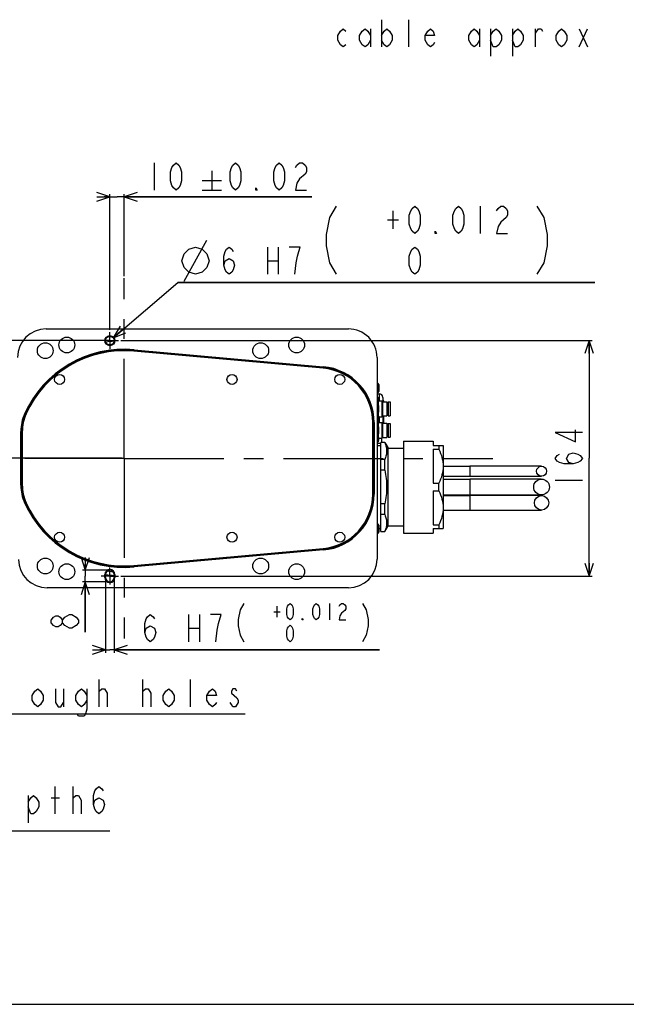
# Model space of a CAD drawing. Header units: millimetres. Extents: x 0 to 3360, y 0 to 2376.
# Tile 81 of 144: x 2030 to 2452, y 0 to 686. Entities that reach past the tile are written whole.
import ezdxf

# ---------------------------------------------------------------- set-up
doc = ezdxf.new("R2010")
doc.units = ezdxf.units.MM
doc.header["$LTSCALE"] = 184.8
doc.linetypes.add('CENTER', pattern=[0.6, 0.375, -0.075, 0.075, -0.075])
doc.layers.get('0').update_dxf_attribs({"linetype": 'CONTINUOUS'})
for name, color, linetype in [('02___PRT_ALL_AXES', 7, 'CONTINUOUS'), ('1_DESIGN', 7, 'CONTINUOUS'), ('ASSY', 7, 'CONTINUOUS'), ('AXIS', 7, 'CONTINUOUS'), ('CHAMFER', 7, 'CONTINUOUS'), ('DRA_ITEM', 7, 'CONTINUOUS'), ('DRAFT', 7, 'CONTINUOUS'), ('DRIV_DIM', 7, 'CONTINUOUS'), ('ROUND', 7, 'CONTINUOUS')]:
    doc.layers.add(name, color=color, linetype=linetype)
doc.styles.get("Standard").update_dxf_attribs({"font": 'txt', "width": 0.8})
doc.dimstyles.new('DIMSTYLE_2', dxfattribs={"dimtxt": 19, "dimasz": 9, "dimexe": 2, "dimexo": 1.5, "dimgap": 4.75, "dimtad": 1, "dimdec": 3, "dimdsep": 46, "dimtxsty": 'STANDARD', "dimblk": 'OPEN', "dimblk1": 'OPEN', "dimblk2": 'OPEN', "dimcen": 0.09, "dimadec": 3, "dimazin": 2, "dimtp": 0.5, "dimtm": 0.5, "dimtfac": 1, "dimtdec": 3, "dimtofl": 0, "dimtmove": 0, "dimatfit": 3, "dimldrblk": 'OPEN', "dimfxl": 1, "dimtolj": 1, "dimarcsym": 0})
doc.dimstyles.new('DIMSTYLE_3', dxfattribs={"dimtxt": 19, "dimasz": 9, "dimexe": 2, "dimexo": 1.5, "dimgap": 4.75, "dimtad": 1, "dimdec": 3, "dimdsep": 46, "dimtxsty": 'STANDARD', "dimblk": 'OPEN', "dimblk1": 'OPEN', "dimblk2": 'OPEN', "dimcen": 0.09, "dimadec": 3, "dimazin": 2, "dimtp": 0.2, "dimtm": 0.2, "dimtfac": 1, "dimtdec": 3, "dimtofl": 0, "dimtmove": 0, "dimatfit": 3, "dimldrblk": 'OPEN', "dimfxl": 1, "dimtolj": 1, "dimarcsym": 0})
doc.dimstyles.new('DIMSTYLE_6', dxfattribs={"dimtxt": 19, "dimasz": 9, "dimexe": 2, "dimexo": 1.5, "dimgap": 4.75, "dimtad": 1, "dimdec": 3, "dimdsep": 46, "dimtxsty": 'STANDARD', "dimblk": 'OPEN', "dimblk1": 'OPEN', "dimblk2": 'OPEN', "dimcen": 0.09, "dimadec": 3, "dimazin": 2, "dimtol": 1, "dimtp": 0.02, "dimtm": 0.02, "dimtfac": 1, "dimtdec": 3, "dimtofl": 0, "dimtmove": 0, "dimatfit": 3, "dimldrblk": 'OPEN', "dimfxl": 1, "dimtolj": 1, "dimarcsym": 0})
doc.dimstyles.new('DIMSTYLE_7', dxfattribs={"dimtxt": 19, "dimasz": 9, "dimexe": 2, "dimexo": 1.5, "dimgap": 4.75, "dimtad": 1, "dimdec": 3, "dimdsep": 46, "dimtxsty": 'STANDARD', "dimblk": 'OPEN', "dimblk1": 'OPEN', "dimblk2": 'OPEN', "dimcen": 0.09, "dimadec": 3, "dimazin": 2, "dimtol": 1, "dimtp": 0.01, "dimtm": 0.01, "dimtfac": 1, "dimtdec": 3, "dimtofl": 0, "dimtmove": 0, "dimatfit": 3, "dimldrblk": 'OPEN', "dimfxl": 1, "dimtolj": 1, "dimarcsym": 0})
doc.dimstyles.new('DIMSTYLE_8', dxfattribs={"dimtxt": 19, "dimasz": 9, "dimexe": 2, "dimexo": 1.5, "dimtad": 1, "dimdec": 3, "dimdsep": 46, "dimtxsty": 'STANDARD', "dimblk": 'OPEN', "dimblk1": 'OPEN', "dimblk2": 'OPEN', "dimcen": 0.09, "dimadec": 3, "dimazin": 2, "dimtol": 1, "dimtp": 0.012, "dimtfac": 1, "dimtdec": 3, "dimtmove": 0, "dimatfit": 2, "dimldrblk": 'OPEN', "dimfxl": 1, "dimtolj": 1, "dimarcsym": 0})
doc.dimstyles.new('DIMSTYLE_9', dxfattribs={"dimtxt": 19, "dimasz": 9, "dimexe": 2, "dimexo": 1.5, "dimgap": 4.75, "dimtad": 1, "dimdec": 3, "dimdsep": 46, "dimtxsty": 'STANDARD', "dimblk": 'OPEN', "dimblk1": 'OPEN', "dimblk2": 'OPEN', "dimcen": 0.09, "dimadec": 3, "dimazin": 2, "dimtol": 1, "dimtp": 0.012, "dimtfac": 0.6, "dimtdec": 3, "dimtofl": 0, "dimtmove": 0, "dimatfit": 3, "dimldrblk": 'OPEN', "dimfxl": 1, "dimtolj": 1, "dimarcsym": 0})

# ---------------------------------------------------------------- blocks, each defined once
blk = doc.blocks.new('_OPEN')
at = {"color": 0, "linetype": 'BYBLOCK'}
for p, q in [((0, 0), (-1, 0.333)), ((-1, -0.333), (0, 0)), ((-1, 0), (0, 0))]:
    blk.add_line(p, q, dxfattribs=at)
blk = doc.blocks.new('*D20')
at = {"layer": 'DRIV_DIM', "color": 2, "linetype": 'CONTINUOUS'}
for p, q in [((2092.99, 562.57), (2088.99, 562.57)), ((2088.99, 562.57), (2097.99, 562.57)), ((2092.99, 469.92), (2092.99, 564.57)), ((2233.62, 562.57), (2097.99, 562.57)), ((2102.99, 507.37), (2102.99, 564.57)), ((2102.99, 562.57), (2233.62, 562.57))]:
    blk.add_line(p, q, dxfattribs=at)
at = {"layer": 'DRIV_DIM', "color": 2, "linetype": 'CONTINUOUS', "xscale": 9, "yscale": 9, "zscale": 9}
blk.add_blockref('_OPEN', (2092.99, 562.57), dxfattribs=at)
at = {"layer": 'DRIV_DIM', "color": 2, "linetype": 'CONTINUOUS', "xscale": 9, "yscale": 9, "zscale": 9, "rotation": 180}
blk.add_blockref('_OPEN', (2102.99, 562.57), dxfattribs=at)
blk = doc.blocks.new('*D21')
at = {"layer": 'DRIV_DIM', "color": 2, "linetype": 'CONTINUOUS'}
for p, q in [((1990.44, 462.42), (1990.44, 613.57)), ((1990.44, 613.57), (1990.44, 421.42)), ((2091.49, 462.42), (1988.44, 462.42)), ((1990.44, 376.42), (1990.44, 421.42)), ((2101.49, 380.42), (1988.44, 380.42)), ((1990.44, 380.42), (1990.44, 376.42))]:
    blk.add_line(p, q, dxfattribs=at)
at = {"layer": 'DRIV_DIM', "color": 2, "linetype": 'CONTINUOUS', "xscale": 9, "yscale": 9, "zscale": 9}
for p, rotation in [((1990.44, 462.42), 270), ((1990.44, 380.42), 90)]:
    blk.add_blockref('_OPEN', p, dxfattribs=dict(at, rotation=rotation))
blk = doc.blocks.new('*D22')
at = {"layer": 'DRIV_DIM', "color": 2, "linetype": 'CONTINUOUS'}
for p, q in [((2100.49, 462.42), (2428.62, 462.42)), ((2426.62, 462.42), (2426.62, 380.42)), ((2426.62, 298.42), (2426.62, 380.42)), ((2100.49, 298.42), (2428.62, 298.42))]:
    blk.add_line(p, q, dxfattribs=at)
at = {"layer": 'DRIV_DIM', "color": 2, "linetype": 'CONTINUOUS', "xscale": 9, "yscale": 9, "zscale": 9}
for p, rotation in [((2426.62, 462.42), 90), ((2426.62, 298.42), 270)]:
    blk.add_blockref('_OPEN', p, dxfattribs=dict(at, rotation=rotation))
blk = doc.blocks.new('*D23')
at = {"layer": 'DRIV_DIM', "color": 2, "linetype": 'CONTINUOUS'}
for p, q in [((2091.49, 302.42), (2073.89, 302.42)), ((2075.89, 302.42), (2075.89, 306.42)), ((2075.89, 306.42), (2075.89, 298.42)), ((2075.89, 259.22), (2075.89, 298.42)), ((2091.49, 294.42), (2073.89, 294.42)), ((2075.89, 294.42), (2075.89, 259.22))]:
    blk.add_line(p, q, dxfattribs=at)
at = {"layer": 'DRIV_DIM', "color": 2, "linetype": 'CONTINUOUS', "xscale": 9, "yscale": 9, "zscale": 9}
for p, rotation in [((2075.89, 302.42), 270), ((2075.89, 294.42), 90)]:
    blk.add_blockref('_OPEN', p, dxfattribs=dict(at, rotation=rotation))
blk = doc.blocks.new('*D24')
at = {"layer": 'DRIV_DIM', "color": 2, "linetype": 'CONTINUOUS'}
for p, q in [((2095.27, 464.37), (2140.26, 502.93)), ((2140.26, 502.93), (2430.62, 502.93)), ((2430.62, 502.93), (2140.26, 502.93))]:
    blk.add_line(p, q, dxfattribs=at)
at = {"layer": 'DRIV_DIM', "color": 2, "linetype": 'CONTINUOUS', "xscale": 9, "yscale": 9, "zscale": 9, "rotation": 220.6037578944}
blk.add_blockref('_OPEN', (2095.27, 464.37), dxfattribs=at)
blk = doc.blocks.new('*D25')
at = {"layer": 'DRIV_DIM', "color": 2, "linetype": 'CONTINUOUS'}
for p, q in [((2089.99, 295.92), (2089.99, 244.96)), ((2095.99, 295.92), (2095.99, 244.96)), ((2089.99, 246.96), (2085.99, 246.96)), ((2085.99, 246.96), (2092.99, 246.96)), ((2280.72, 246.96), (2092.99, 246.96)), ((2095.99, 246.96), (2280.72, 246.96))]:
    blk.add_line(p, q, dxfattribs=at)
at = {"layer": 'DRIV_DIM', "color": 2, "linetype": 'CONTINUOUS', "xscale": 9, "yscale": 9, "zscale": 9}
blk.add_blockref('_OPEN', (2089.99, 246.96), dxfattribs=at)
at = {"layer": 'DRIV_DIM', "color": 2, "linetype": 'CONTINUOUS', "xscale": 9, "yscale": 9, "zscale": 9, "rotation": 180}
blk.add_blockref('_OPEN', (2095.99, 246.96), dxfattribs=at)

msp = doc.modelspace()

# ---------------------------------------------------------------- linework, layer by layer
at = {"color": 7, "linetype": 'CONTINUOUS'}
for p, q in [((2241.39946, 443.26342), (2109.71593, 455.11449)), ((2278.99336, 425.41638), (2280.49336, 425.41638)), ((2275.99336, 355.41638), (2275.99336, 405.41638)), ((2278.99336, 391.08638), (2281.49336, 391.08638)), ((2281.99336, 394.41638), (2281.99336, 391.4027)), ((2297.49336, 392.46638), (2317.99336, 392.46638)), ((2317.99336, 392.46638), (2317.99336, 389.41638)), ((2278.99336, 389.41638), (2281.49336, 389.41638)), ((2317.99336, 386.73382), (2317.99336, 363.09894)), ((2324.99336, 374.91638), (2343.49336, 374.91638)), ((2380.42186, 374.91647), (2362.48243, 374.91654)), ((2324.99336, 367.91638), (2343.49336, 367.91638)), ((2324.99336, 365.91638), (2343.49336, 365.91638)), ((2348.76515, 365.91677), (2343.49336, 365.91638)), ((2368.72346, 365.91658), (2348.76515, 365.91677)), ((2380.42186, 367.9163), (2391.03466, 367.91562)), ((2383.83549, 365.91772), (2380.65475, 365.91652)), ((2393.21287, 365.91604), (2390.26718, 365.91645)), ((2391.03466, 367.91562), (2392.39192, 367.91669)), ((2392.39192, 367.91669), (2393.49052, 367.91638)), ((2317.99336, 357.73382), (2317.99336, 334.09894)), ((2324.99336, 354.41638), (2343.49336, 354.41638)), ((2387.98197, 354.91624), (2390.24853, 354.91593)), ((2390.24853, 354.91593), (2393.21287, 354.91673)), ((2392.10744, 354.91634), (2393.17744, 354.91516)), ((2324.99336, 344.41638), (2357.48762, 344.41601)), ((2391.03762, 344.41529), (2392.39433, 344.41682)), ((2392.39433, 344.41682), (2393.48757, 344.41639)), ((2280.19336, 331.41638), (2281.49336, 331.41638)), ((2317.99336, 331.41638), (2317.99336, 328.36638)), ((2297.49336, 328.36638), (2317.99336, 328.36638)), ((2109.71593, 305.71828), (2241.39946, 317.56934)), ((0, 0), (3360, 0))]:
    msp.add_line(p, q, dxfattribs=at)
at = {"color": 9, "linetype": 'CONTINUOUS'}
for p, q in [((2343.49336, 374.91638), (2343.49336, 367.91638)), ((2343.49336, 365.91638), (2343.49336, 354.91638)), ((2343.49336, 354.41638), (2343.49336, 344.41638))]:
    msp.add_line(p, q, dxfattribs=at)
at = {"color": 7, "linetype": 'CONTINUOUS'}
for points in [[(2362.48243, 374.91654), (2357.4802, 374.91665), (2352.51976, 374.9165), (2347.75628, 374.91658), (2343.49336, 374.91638)], [(2386.77431, 374.91653), (2383.86573, 374.91656), (2380.42186, 374.91647)], [(2393.49052, 374.91638), (2392.39192, 374.91608), (2391.03466, 374.91715), (2386.77431, 374.91653)], [(2343.49336, 367.91638), (2347.75628, 367.91619), (2352.51976, 367.91627), (2357.4802, 367.91612), (2362.48243, 367.91622), (2367.39326, 367.91635), (2372.09239, 367.91615), (2376.46923, 367.91636), (2380.42186, 367.9163)], [(2360.12056, 365.91645), (2356.28478, 365.9172), (2353.28335, 365.91667)], [(2376.32514, 365.91652), (2371.04723, 365.91674), (2367.17545, 365.91647)], [(2381.05545, 365.9165), (2377.99111, 365.91667), (2374.65313, 365.91637)], [(2388.46842, 365.91624), (2386.31845, 365.91752), (2383.83549, 365.91772)], [(2393.17744, 365.91761), (2392.10744, 365.91643), (2387.98197, 365.91653)], [(2324.99336, 354.91638), (2348.76515, 354.916), (2353.83916, 354.91611), (2358.58838, 354.91636)], [(2380.42976, 354.4165), (2372.10509, 354.41672), (2367.40598, 354.41643), (2362.49309, 354.41661), (2357.48762, 354.41676), (2352.52345, 354.41655), (2347.75713, 354.41666), (2343.49336, 354.41638)], [(2353.28335, 354.9161), (2356.28478, 354.91557), (2360.12056, 354.91632)], [(2358.58838, 354.91636), (2371.04722, 354.91603), (2374.65312, 354.9164)], [(2371.1423, 354.91604), (2377.9911, 354.9161), (2381.05544, 354.91627)], [(2386.7782, 354.4166), (2383.87071, 354.41663), (2380.42976, 354.4165)], [(2380.65474, 354.91625), (2383.83548, 354.91505), (2386.31844, 354.91524), (2388.46841, 354.91653), (2391.68975, 354.91632)], [(2393.48757, 354.41638), (2392.39433, 354.41595), (2391.03762, 354.41747), (2386.7782, 354.4166)], [(2357.48762, 344.41601), (2362.49309, 344.41615), (2367.40598, 344.41634), (2372.1051, 344.41605), (2376.47984, 344.41634), (2380.42976, 344.41626), (2383.87071, 344.41613), (2386.7782, 344.41617), (2391.03762, 344.41529)]]:
    msp.add_lwpolyline(points, dxfattribs=at)
for centre, radius in [((2393.49336, 371.41638), 3.5), ((2393.49336, 360.41638), 5.5), ((2393.49336, 349.41638), 5)]:
    msp.add_circle(centre, radius, dxfattribs=at)
for centre, start, end in [((2237.99336, 405.41638), 0, 84.85743062), ((2237.99336, 355.41638), 275.14256938, 360)]:
    msp.add_arc(centre, 38, start, end, dxfattribs=at)
at = {"layer": '02___PRT_ALL_AXES', "color": 7, "linetype": 'CONTINUOUS'}
for p, q in [((2278.99336, 422.99929), (2279.70319, 422.99929)), ((2278.99336, 418.95784), (2279.70319, 418.95784)), ((2279.99336, 421.91638), (2279.70319, 422.99929)), ((2279.99336, 407.91647), (2279.99336, 421.91638)), ((2279.99336, 420.41638), (2282.28336, 420.41638)), ((2282.28336, 420.41638), (2282.74336, 419.95638)), ((2282.28336, 420.41638), (2282.28336, 409.41638)), ((2282.74336, 419.95638), (2282.74336, 409.87638)), ((2282.74336, 419.86638), (2285.74336, 419.86638)), ((2285.74336, 419.86638), (2285.74336, 409.96638)), ((2286.64336, 419.76638), (2288.14336, 419.76638)), ((2286.64336, 419.76638), (2286.64336, 410.06638)), ((2288.14336, 419.76638), (2288.14336, 410.06638)), ((2285.74336, 418.31638), (2286.64336, 418.31638)), ((2278.99336, 410.87493), (2279.70319, 410.87493)), ((2278.99336, 406.83348), (2279.70319, 406.83348)), ((2279.70319, 406.83348), (2279.99336, 407.91638)), ((2279.99336, 406.91638), (2279.85938, 407.41638)), ((2279.99336, 409.41638), (2282.28336, 409.41638)), ((2279.99336, 392.91647), (2279.99336, 406.91638)), ((2279.99336, 405.41638), (2282.28336, 405.41638)), ((2282.28336, 409.41638), (2282.74336, 409.87638)), ((2282.28336, 405.41638), (2282.74336, 404.95638)), ((2282.28336, 405.41638), (2282.28336, 394.41638)), ((2282.74336, 409.96638), (2285.74336, 409.96638)), ((2282.74336, 404.95638), (2282.74336, 394.87638)), ((2282.74336, 404.86638), (2285.74336, 404.86638)), ((2285.74336, 411.51638), (2286.64336, 411.51638)), ((2285.74336, 404.86638), (2285.74336, 394.96638)), ((2286.64336, 410.06638), (2288.14336, 410.06638)), ((2278.99336, 403.95784), (2279.70319, 403.95784)), ((2285.74336, 403.31638), (2286.64336, 403.31638)), ((2286.64336, 404.76638), (2288.14336, 404.76638)), ((2286.64336, 404.76638), (2286.64336, 395.06638)), ((2288.14336, 404.76638), (2288.14336, 395.06638)), ((2278.99336, 395.87493), (2279.70319, 395.87493)), ((2278.99336, 391.83348), (2279.70319, 391.83348)), ((2279.70319, 391.83348), (2279.99336, 392.91638)), ((2279.99336, 394.41638), (2282.28336, 394.41638)), ((2282.28336, 394.41638), (2282.74336, 394.87638)), ((2282.74336, 394.96638), (2285.74336, 394.96638)), ((2285.74336, 396.51638), (2286.64336, 396.51638)), ((2286.64336, 395.06638), (2288.14336, 395.06638))]:
    msp.add_line(p, q, dxfattribs=at)
for points, knots in [([(2279.70319, 422.99929), (2279.79208, 422.66757), (2279.93867, 421.99993), (2279.99336, 421.31712), (2279.99336, 420.97856)], [0, 0, 0, 0, 0.503560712, 1, 1, 1, 1]), ([(2279.99336, 420.97856), (2279.99336, 420.64), (2279.93867, 419.95719), (2279.79208, 419.28955), (2279.70319, 418.95784)], [0, 0, 0, 0, 0.496439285, 1, 1, 1, 1]), ([(2279.70319, 410.87493), (2279.79208, 410.54321), (2279.93867, 409.87558), (2279.99336, 409.19277), (2279.99336, 408.85421)], [0, 0, 0, 0, 0.503560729, 1, 1, 1, 1]), ([(2279.99336, 408.85421), (2279.99336, 408.51564), (2279.93867, 407.83283), (2279.79208, 407.1652), (2279.70319, 406.83348)], [0, 0, 0, 0, 0.496439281, 1, 1, 1, 1]), ([(2279.99336, 405.97856), (2279.99336, 405.64), (2279.93867, 404.95719), (2279.79208, 404.28955), (2279.70319, 403.95784)], [0, 0, 0, 0, 0.496439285, 1, 1, 1, 1]), ([(2279.85006, 407.37255), (2279.87296, 407.2571), (2279.9546, 406.79677), (2279.99336, 406.32838), (2279.99336, 405.97856)], [0, 0, 0, 0, 0.251756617, 1, 1, 1, 1]), ([(2279.70319, 395.87493), (2279.79208, 395.54321), (2279.93867, 394.87558), (2279.99336, 394.19277), (2279.99336, 393.85421)], [0, 0, 0, 0, 0.503560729, 1, 1, 1, 1]), ([(2279.99336, 393.85421), (2279.99336, 393.51564), (2279.93867, 392.83283), (2279.79208, 392.1652), (2279.70319, 391.83348)], [0, 0, 0, 0, 0.496439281, 1, 1, 1, 1])]:
    msp.add_open_spline(points, degree=3, knots=knots, dxfattribs=at)
for points in [[(2279.70319, 418.95784), (2279.88254, 417.61918), (2279.99336, 416.267), (2279.99336, 414.91638)], [(2279.99336, 414.91638), (2279.99336, 413.56577), (2279.88254, 412.21359), (2279.70319, 410.87493)], [(2279.70319, 403.95784), (2279.88254, 402.61918), (2279.99336, 401.267), (2279.99336, 399.91638)], [(2279.99336, 399.91638), (2279.99336, 398.56577), (2279.88254, 397.21359), (2279.70319, 395.87493)]]:
    msp.add_open_spline(points, degree=3, dxfattribs=at)
at = {"layer": '1_DESIGN', "color": 9, "linetype": 'CONTINUOUS'}
for p, q in [((2279.77809, 432.61061), (2279.77809, 426.22215)), ((2279.77809, 334.61061), (2279.77809, 328.22215))]:
    msp.add_line(p, q, dxfattribs=at)
at = {"layer": '1_DESIGN', "color": 7, "linetype": 'CONTINUOUS'}
for p, q in [((2280.19336, 431.74972), (2280.19336, 427.08305)), ((2280.19336, 333.74972), (2280.19336, 329.08305))]:
    msp.add_line(p, q, dxfattribs=at)
for centre, radius, start, end in [((2277.2375, 429.41638), 4.08138, 51.50245331, 64.49269404), ((2279.09336, 431.74972), 1.1, 0, 51.50245331), ((2277.2375, 429.41638), 4.08138, 295.50730596, 308.49754669), ((2279.09336, 427.08305), 1.1, 308.49754669, 360), ((2277.2375, 331.41638), 4.08138, 51.50245331, 64.49269404), ((2279.09336, 333.74972), 1.1, 0, 51.50245331), ((2277.2375, 331.41638), 4.08138, 295.50730596, 308.49754669), ((2279.09336, 329.08305), 1.1, 308.49754669, 360)]:
    msp.add_arc(centre, radius, start, end, dxfattribs=at)
at = {"layer": 'ASSY', "color": 7, "linetype": 'CONTINUOUS'}
for centre in [(2057.99336, 435.41638), (2177.99336, 435.41638), (2252.99336, 435.41638), (2057.99336, 325.41638), (2177.99336, 325.41638), (2252.99336, 325.41638)]:
    msp.add_circle(centre, 3.5, dxfattribs=at)
at = {"layer": 'AXIS', "color": 7, "linetype": 'CENTER'}
for p, q in [((2102.99336, 380.41638), (2102.99336, 505.87187)), ((2092.99336, 462.41638), (2092.99336, 468.41638)), ((2092.99336, 462.41638), (2086.99336, 462.41638)), ((2092.99336, 462.41638), (2092.99336, 456.41638)), ((2092.99336, 462.41638), (2098.99336, 462.41638)), ((2102.99336, 380.41638), (1977.53787, 380.41638)), ((2102.99336, 380.41638), (2359.51698, 380.41638)), ((2102.99336, 380.41638), (2102.99336, 254.96089)), ((2092.99336, 298.41638), (2092.99336, 304.41638)), ((2092.99336, 298.41638), (2086.99336, 298.41638)), ((2092.99336, 298.41638), (2098.99336, 298.41638)), ((2092.99336, 298.41638), (2092.99336, 292.41638))]:
    msp.add_line(p, q, dxfattribs=at)
at = {"layer": 'AXIS', "color": 7, "linetype": 'CONTINUOUS'}
for p, q in [((2283.74336, 419.86638), (2283.74336, 420.16638)), ((2283.74336, 404.86638), (2283.74336, 409.96638)), ((2284.48053, 391.4027), (2281.49336, 391.4027)), ((2284.48053, 391.4027), (2286.49336, 387.91638)), ((2297.49336, 392.46638), (2297.49336, 328.36638)), ((2286.49336, 387.91638), (2286.49336, 332.91638)), ((2286.49336, 387.41638), (2297.49336, 387.41638)), ((2317.99336, 389.41638), (2324.99336, 389.41638)), ((2317.99336, 386.73382), (2321.94336, 386.73382)), ((2321.94336, 389.41638), (2321.94336, 386.73382)), ((2324.99336, 389.41638), (2324.99336, 331.41638)), ((2284.3067, 379.65954), (2281.49336, 379.65954)), ((2284.3067, 372.15954), (2281.49336, 372.15954)), ((2317.99336, 363.09894), (2321.94336, 363.09894)), ((2317.99336, 357.73382), (2321.94336, 357.73382)), ((2321.94336, 357.73382), (2321.94336, 363.09894)), ((2284.3067, 348.67323), (2281.49336, 348.67323)), ((2284.3067, 341.17323), (2281.49336, 341.17323)), ((2281.49336, 329.43007), (2284.48053, 329.43007)), ((2284.48053, 329.43007), (2286.49336, 332.91638)), ((2286.49336, 333.41638), (2297.49336, 333.41638)), ((2317.99336, 334.09894), (2321.94336, 334.09894)), ((2317.99336, 331.41638), (2324.99336, 331.41638)), ((2321.94336, 334.09894), (2321.94336, 331.41638))]:
    msp.add_line(p, q, dxfattribs=at)
for centre in [(2047.99336, 455.41638), (2062.99336, 459.41638), (2197.99336, 455.41638), (2222.99336, 459.41638), (2047.99336, 305.41638), (2197.99336, 305.41638), (2062.99336, 301.41638), (2222.99336, 301.41638)]:
    msp.add_circle(centre, 5.5, dxfattribs=at)
for centre, radius, start, end in [((2282.99336, 420.16638), 0.75, 0, 90), ((2243.57667, 375.90954), 40.9023, 354.73962744, 5.26037256), ((2243.57667, 344.92323), 40.9023, 354.73962744, 5.26037256)]:
    msp.add_arc(centre, radius, start, end, dxfattribs=at)
for points, knots in [([(2284.3067, 391.4027), (2284.7146, 390.46152), (2285.38051, 388.54406), (2285.74857, 385.53112), (2285.38051, 382.51818), (2284.7146, 380.60072), (2284.3067, 379.65954)], [0, 0, 0, 0, 0.254295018, 0.500000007, 0.745704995, 1, 1, 1, 1]), ([(2321.94336, 386.73382), (2322.85358, 384.88236), (2324.39292, 381.0586), (2324.99336, 376.94885), (2324.99336, 374.91638)], [0, 0, 0, 0, 0.503741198, 1, 1, 1, 1]), ([(2284.3067, 372.15954), (2284.72444, 370.23179), (2285.39116, 366.33621), (2285.74536, 360.41638), (2285.39116, 354.49656), (2284.72444, 350.60098), (2284.3067, 348.67323)], [0, 0, 0, 0, 0.250013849, 0.500000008, 0.749986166, 1, 1, 1, 1]), ([(2324.99336, 374.91638), (2324.99336, 372.88392), (2324.39292, 368.77417), (2322.85358, 364.95041), (2321.94336, 363.09894)], [0, 0, 0, 0, 0.496258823, 1, 1, 1, 1]), ([(2321.94336, 357.73382), (2322.85358, 355.88236), (2324.39292, 352.0586), (2324.99336, 347.94885), (2324.99336, 345.91638)], [0, 0, 0, 0, 0.503741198, 1, 1, 1, 1]), ([(2324.99336, 345.91638), (2324.99336, 343.88392), (2324.39292, 339.77417), (2322.85358, 335.95041), (2321.94336, 334.09894)], [0, 0, 0, 0, 0.496258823, 1, 1, 1, 1]), ([(2284.3067, 341.17323), (2284.7146, 340.23205), (2285.38051, 338.31459), (2285.74857, 335.30165), (2285.38051, 332.28871), (2284.7146, 330.37125), (2284.3067, 329.43007)], [0, 0, 0, 0, 0.254295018, 0.500000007, 0.745704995, 1, 1, 1, 1])]:
    msp.add_open_spline(points, degree=3, knots=knots, dxfattribs=at)
at = {"layer": 'CHAMFER', "color": 7, "linetype": 'CONTINUOUS'}
for p, q in [((2281.49336, 329.43007), (2281.49336, 391.4027)), ((2089.49336, 297.41638), (2089.49336, 299.41638)), ((2089.99336, 297.41638), (2089.99336, 299.41638)), ((2095.99336, 299.41638), (2095.99336, 297.41638)), ((2096.49336, 299.41638), (2096.49336, 297.41638))]:
    msp.add_line(p, q, dxfattribs=at)
at = {"layer": 'CHAMFER', "color": 9, "linetype": 'CONTINUOUS'}
for p, q in [((2089.49336, 299.41638), (2089.99336, 299.41638)), ((2089.49336, 297.41638), (2089.99336, 297.41638)), ((2096.49336, 299.41638), (2095.99336, 299.41638)), ((2096.49336, 297.41638), (2095.99336, 297.41638))]:
    msp.add_line(p, q, dxfattribs=at)
at = {"layer": 'CHAMFER', "color": 7, "linetype": 'CONTINUOUS'}
for radius in [3.5, 3]:
    msp.add_circle((2092.99336, 462.41638), radius, dxfattribs=at)
for centre, radius, start, end in [((2092.99336, 299.41638), 3.5, 0, 180), ((2092.99336, 299.41638), 3, 0, 180), ((2092.99336, 297.41638), 3.5, 180, 360), ((2092.99336, 297.41638), 3, 180, 360)]:
    msp.add_arc(centre, radius, start, end, dxfattribs=at)
at = {"layer": 'DRA_ITEM', "color": 2, "linetype": 'CONTINUOUS'}
for p, q in [((2060.77163, 219.86791), (2060.77163, 207.2012)), ((2085.47165, 207.2012), (2085.47165, 226.20123)), ((2085.47165, 218.28455), (2087.3717, 219.86791)), ((2115.87161, 207.2012), (2115.87161, 226.20123)), ((2115.87161, 218.28455), (2117.77166, 219.86791)), ((2149.12175, 207.2012), (2149.12175, 226.20123)), ((1913.52171, 202.45122), (2187.12171, 202.45122)), ((2054.97981, 132.82455), (2054.97981, 151.82455)), ((2067.32962, 132.82455), (2067.32962, 151.82455)), ((2035.97974, 145.49122), (2035.97974, 126.49122)), ((2067.32962, 143.90789), (2069.22967, 145.49122)), ((2052.12964, 143.90789), (2057.82979, 143.90789)), ((1728.17971, 120.94955), (2092.97971, 120.94955))]:
    msp.add_line(p, q, dxfattribs=at)
for points in [[(2046.52178, 211.95122), (2044.62173, 208.78456), (2042.72168, 207.2012), (2040.82163, 208.78456), (2038.92179, 211.95122), (2038.92179, 215.11789), (2040.82163, 218.28455), (2042.72168, 219.86791), (2044.62173, 218.28455), (2046.52178, 215.11789), (2046.52178, 211.95122)], [(2055.07169, 219.86791), (2055.07169, 210.36787), (2056.97174, 207.2012), (2058.87179, 207.2012), (2060.77163, 210.36787)], [(2076.92174, 211.95122), (2075.02169, 208.78456), (2073.12164, 207.2012), (2071.2218, 208.78456), (2069.32175, 211.95122), (2069.32175, 215.11789), (2071.2218, 218.28455), (2073.12164, 219.86791), (2075.02169, 218.28455), (2076.92174, 215.11789)], [(2076.92174, 219.86791), (2076.92174, 205.6179), (2075.97161, 202.45124), (2075.02169, 200.86788), (2071.2218, 200.86788), (2070.27167, 202.45124)], [(2087.3717, 219.86791), (2089.27175, 219.86791), (2091.1718, 216.70124), (2091.1718, 207.2012)], [(2117.77166, 219.86791), (2119.67171, 219.86791), (2121.57176, 216.70124), (2121.57176, 207.2012)], [(2137.72166, 211.95122), (2135.82161, 208.78456), (2133.92177, 207.2012), (2132.02172, 208.78456), (2130.12167, 211.95122), (2130.12167, 215.11789), (2132.02172, 218.28455), (2133.92177, 219.86791), (2135.82161, 218.28455), (2137.72166, 215.11789), (2137.72166, 211.95122)], [(2167.1717, 210.36787), (2166.22178, 208.78456), (2164.32173, 207.2012), (2162.42168, 208.78456), (2160.52163, 211.95122), (2160.52163, 215.11789), (2162.42168, 218.28455), (2164.32173, 219.86791), (2166.22178, 218.28455), (2167.1717, 215.11789), (2160.52163, 215.11789)], [(2181.42176, 218.28455), (2180.47163, 219.86791), (2178.57179, 219.86791), (2177.62166, 218.28455), (2177.62166, 216.70124), (2179.52171, 215.11789), (2181.42176, 213.53458), (2182.37168, 211.95122), (2182.37168, 210.36787)], [(2182.37168, 210.36787), (2180.47163, 207.2012), (2178.57179, 207.2012), (2177.62166, 208.78456), (2176.67174, 210.36787)], [(2081.57968, 139.15787), (2082.5298, 142.32456), (2085.37978, 143.90789), (2088.22975, 142.32456), (2089.17967, 139.15787), (2088.22975, 135.99121), (2087.27962, 134.40788), (2085.37978, 132.82455), (2083.47973, 134.40788), (2082.5298, 135.99121), (2081.57968, 139.15787), (2081.57968, 145.49122), (2082.5298, 148.65788), (2083.47973, 150.24122), (2085.37978, 151.82455), (2087.27962, 150.24122), (2088.22975, 148.65788)], [(2035.97974, 140.7412), (2037.87979, 143.90789), (2039.77963, 145.49122), (2041.67968, 143.90789), (2043.57973, 140.7412), (2043.57973, 137.57454), (2041.67968, 134.40788), (2039.77963, 132.82455), (2037.87979, 132.82455), (2035.97974, 137.57454)], [(2069.22967, 145.49122), (2071.12972, 145.49122), (2073.02977, 142.32456), (2073.02977, 132.82455)]]:
    msp.add_lwpolyline(points, dxfattribs=at)
at = {"layer": 'DRAFT', "color": 7, "linetype": 'CONTINUOUS'}
for p, q in [((2109.80557, 456.11046), (2241.4891, 444.2594)), ((2276.99336, 405.41638), (2276.99336, 355.41638)), ((2030.99336, 361.65472), (2030.99336, 399.17805)), ((2241.4891, 316.57337), (2109.80557, 304.7223))]:
    msp.add_line(p, q, dxfattribs=at)
for centre, radius, start, end in [((2102.99336, 380.41638), 76, 84.85743062, 155.92938538), ((2237.99336, 405.41638), 39, 0, 84.85743062), ((2060.99336, 399.17805), 30, 155.92938538, 180), ((2060.99336, 361.65472), 30, 180, 204.07061462), ((2237.99336, 355.41638), 39, 275.14256938, 360), ((2102.99336, 380.41638), 76, 204.07061462, 275.14256938)]:
    msp.add_arc(centre, radius, start, end, dxfattribs=at)
at = {"layer": 'DRIV_DIM', "color": 2, "linetype": 'CONTINUOUS'}
for p, q in [((2281.9933, 686.04935), (2281.9933, 667.04927)), ((2300.99338, 667.04927), (2300.99338, 686.04935)), ((2274.39331, 679.71592), (2274.39331, 667.04927)), ((2350.39342, 679.71592), (2350.39342, 667.04927)), ((2357.99341, 679.71592), (2357.99341, 660.71594)), ((2373.19339, 679.71592), (2373.19339, 660.71594)), ((2389.34329, 667.04927), (2389.34329, 679.71592)), ((2419.74346, 679.71592), (2425.4434, 667.04927)), ((2419.74346, 667.04927), (2425.4434, 679.71592)), ((2123.86617, 586.32288), (2123.86617, 567.3229)), ((2163.95607, 580.62289), (2163.95607, 567.3229)), ((2157.30621, 573.97287), (2170.60614, 573.97287)), ((2157.30621, 567.3229), (2170.60614, 567.3229)), ((2350.81957, 556.13246), (2350.81957, 537.13248)), ((2290.01965, 552.96579), (2290.01965, 540.29914)), ((2286.21955, 546.63247), (2293.81954, 546.63247)), ((2144.66971, 503.88245), (2160.50297, 532.38246)), ((2202.61966, 527.63249), (2202.61966, 508.63247)), ((2210.21965, 527.63249), (2210.21965, 508.63247)), ((2202.61966, 518.13245), (2210.21965, 518.13245)), ((2402.87435, 365.21636), (2421.87442, 365.21636)), ((2209.27649, 277.35828), (2209.27649, 269.75829)), ((2245.75661, 279.25833), (2245.75661, 267.85829)), ((2147.71655, 271.65828), (2147.71655, 252.65831)), ((2155.31654, 271.65828), (2155.31654, 252.65831)), ((2206.99664, 273.55828), (2211.55655, 273.55828)), ((2147.71655, 262.1583), (2155.31654, 262.1583))]:
    msp.add_line(p, q, dxfattribs=at)
for points in [[(2257.29328, 668.63268), (2255.39344, 667.04927), (2253.49339, 668.63268), (2251.59334, 671.79929), (2251.59334, 674.966), (2253.49339, 678.13261), (2255.39344, 679.71592), (2257.29328, 678.13261)], [(2274.39331, 671.79929), (2272.49326, 668.63268), (2270.59342, 667.04927), (2268.69337, 668.63268), (2266.79332, 671.79929), (2266.79332, 674.966), (2268.69337, 678.13261), (2270.59342, 679.71592), (2272.49326, 678.13261), (2274.39331, 674.966)], [(2281.9933, 674.966), (2283.89335, 678.13261), (2285.7934, 679.71592), (2287.69345, 678.13261), (2289.59329, 674.966), (2289.59329, 671.79929), (2287.69345, 668.63268), (2285.7934, 667.04927), (2283.89335, 668.63268), (2281.9933, 671.79929)], [(2319.04333, 670.21598), (2318.09341, 668.63268), (2316.19336, 667.04927), (2314.29331, 668.63268), (2312.39326, 671.79929), (2312.39326, 674.966), (2314.29331, 678.13261), (2316.19336, 679.71592), (2318.09341, 678.13261), (2319.04333, 674.966), (2312.39326, 674.966)], [(2350.39342, 671.79929), (2348.49337, 668.63268), (2346.59332, 667.04927), (2344.69327, 668.63268), (2342.79343, 671.79929), (2342.79343, 674.966), (2344.69327, 678.13261), (2346.59332, 679.71592), (2348.49337, 678.13261), (2350.39342, 674.966)], [(2357.99341, 674.966), (2359.89346, 678.13261), (2361.7933, 679.71592), (2363.69335, 678.13261), (2365.5934, 674.966), (2365.5934, 671.79929), (2363.69335, 668.63268), (2361.7933, 667.04927), (2359.89346, 667.04927), (2357.99341, 671.79929)], [(2373.19339, 674.966), (2375.09344, 678.13261), (2376.99328, 679.71592), (2378.89333, 678.13261), (2380.79338, 674.966), (2380.79338, 671.79929), (2378.89333, 668.63268), (2376.99328, 667.04927), (2375.09344, 667.04927), (2373.19339, 671.79929)], [(2389.34329, 676.54931), (2391.24334, 679.71592), (2393.14339, 679.71592), (2394.09331, 678.13261)], [(2411.19334, 671.79929), (2409.29329, 668.63268), (2407.39345, 667.04927), (2405.4934, 668.63268), (2403.59335, 671.79929), (2403.59335, 674.966), (2405.4934, 678.13261), (2407.39345, 679.71592), (2409.29329, 678.13261), (2411.19334, 674.966), (2411.19334, 671.79929)], [(2139.06615, 567.3229), (2137.1661, 568.90621), (2136.21618, 570.48957), (2135.26605, 573.65623), (2135.26605, 579.98955), (2136.21618, 583.15622), (2137.1661, 584.73957), (2139.06615, 586.32288), (2140.9662, 584.73957), (2141.91612, 583.15622), (2142.86604, 579.98955), (2142.86604, 573.65623), (2141.91612, 570.48957), (2140.9662, 568.90621), (2139.06615, 567.3229)], [(2180.42282, 567.3229), (2178.52277, 568.90621), (2177.57285, 570.48957), (2176.62272, 573.65623), (2176.62272, 579.98955), (2177.57285, 583.15622), (2178.52277, 584.73957), (2180.42282, 586.32288), (2182.32287, 584.73957), (2183.27279, 583.15622), (2184.22271, 579.98955), (2184.22271, 573.65623), (2183.27279, 570.48957), (2182.32287, 568.90621), (2180.42282, 567.3229)], [(2210.82278, 567.3229), (2208.92273, 568.90621), (2207.97281, 570.48957), (2207.02289, 573.65623), (2207.02289, 579.98955), (2207.97281, 583.15622), (2208.92273, 584.73957), (2210.82278, 586.32288), (2212.72283, 584.73957), (2213.67275, 583.15622), (2214.62288, 579.98955), (2214.62288, 573.65623), (2213.67275, 570.48957), (2212.72283, 568.90621), (2210.82278, 567.3229)], [(2222.22287, 583.15622), (2223.17279, 584.73957), (2225.07284, 586.32288), (2226.97289, 586.32288), (2228.87273, 584.73957), (2229.82286, 583.15622), (2229.82286, 579.98955), (2228.87273, 578.40625)], [(2228.87273, 578.40625), (2225.07284, 575.23958), (2223.17279, 572.07287), (2222.22287, 567.3229), (2229.82286, 567.3229)], [(2195.6228, 567.3229), (2194.67288, 567.3229), (2194.67288, 568.90621), (2195.6228, 567.3229)], [(2250.59461, 556.13246), (2245.84459, 548.21583), (2243.46958, 536.34083), (2243.46958, 528.42415), (2245.84459, 516.54915), (2250.59461, 508.63247)], [(2305.21963, 537.13248), (2303.31958, 538.71579), (2302.36966, 540.29914), (2301.41953, 543.46581), (2301.41953, 549.79913), (2302.36966, 552.96579), (2303.31958, 554.54915), (2305.21963, 556.13246), (2307.11968, 554.54915), (2308.0696, 552.96579), (2309.01973, 549.79913), (2309.01973, 543.46581), (2308.0696, 540.29914), (2307.11968, 538.71579), (2305.21963, 537.13248)], [(2335.61959, 537.13248), (2333.71954, 538.71579), (2332.76962, 540.29914), (2331.8197, 543.46581), (2331.8197, 549.79913), (2332.76962, 552.96579), (2333.71954, 554.54915), (2335.61959, 556.13246), (2337.51964, 554.54915), (2338.46956, 552.96579), (2339.41969, 549.79913), (2339.41969, 543.46581), (2338.46956, 540.29914), (2337.51964, 538.71579), (2335.61959, 537.13248)], [(2362.21966, 552.96579), (2363.16958, 554.54915), (2365.06963, 556.13246), (2366.96968, 556.13246), (2368.86973, 554.54915), (2369.81965, 552.96579), (2369.81965, 549.79913), (2368.86973, 548.21583)], [(2390.24461, 556.13246), (2394.99463, 548.21583), (2397.36964, 536.34083), (2397.36964, 528.42415), (2394.99463, 516.54915), (2390.24461, 508.63247)], [(2368.86973, 548.21583), (2365.06963, 545.04911), (2363.16958, 541.88245), (2362.21966, 537.13248), (2369.81965, 537.13248)], [(2320.41961, 537.13248), (2319.46969, 537.13248), (2319.46969, 538.71579), (2320.41961, 537.13248)], [(2143.0863, 518.13245), (2144.66971, 522.88247), (2147.83632, 526.04914), (2152.58634, 527.63249), (2157.33636, 526.04914), (2160.50297, 522.88247), (2162.08638, 518.13245), (2160.50297, 513.38249), (2157.33636, 510.21582), (2152.58634, 508.63247), (2147.83632, 510.21582), (2144.66971, 513.38249), (2143.0863, 518.13245)], [(2172.2197, 514.96579), (2173.16962, 518.13245), (2176.01959, 519.71581), (2178.86956, 518.13245), (2179.81969, 514.96579), (2178.86956, 511.79913), (2177.91964, 510.21582), (2176.01959, 508.63247), (2174.11954, 510.21582), (2173.16962, 511.79913), (2172.2197, 514.96579), (2172.2197, 521.29912), (2173.16962, 524.46578), (2174.11954, 526.04914), (2176.01959, 527.63249), (2177.91964, 526.04914), (2178.86956, 524.46578)], [(2221.61953, 508.63247), (2222.56966, 516.54915), (2223.51958, 521.29912), (2224.46971, 524.46578), (2225.41963, 527.63249), (2217.81964, 527.63249)], [(2305.21963, 508.63247), (2303.31958, 510.21582), (2302.36966, 511.79913), (2301.41953, 514.96579), (2301.41953, 521.29912), (2302.36966, 524.46578), (2303.31958, 526.04914), (2305.21963, 527.63249), (2307.11968, 526.04914), (2308.0696, 524.46578), (2309.01973, 521.29912), (2309.01973, 514.96579), (2308.0696, 511.79913), (2307.11968, 510.21582), (2305.21963, 508.63247)], [(2421.87442, 398.46639), (2402.87435, 398.46639), (2417.1244, 391.81638), (2417.1244, 400.36639)], [(2415.541, 376.6164), (2412.37438, 377.56637), (2410.79098, 380.41639), (2412.37438, 383.26636), (2415.541, 384.21639), (2418.70761, 383.26636), (2420.29102, 382.31639), (2421.87442, 380.41639), (2420.29102, 378.51639), (2418.70761, 377.56637), (2415.541, 376.6164), (2409.20777, 376.6164), (2406.04096, 377.56637), (2404.45775, 378.51639), (2402.87435, 380.41639), (2404.45775, 382.31639), (2406.04096, 383.26636)], [(2186.28662, 279.25833), (2183.62655, 274.82495), (2182.29662, 268.17498), (2182.29662, 263.74165), (2183.62655, 257.09164), (2186.28662, 252.65831)], [(2218.39652, 267.85829), (2217.25649, 268.80831), (2216.68658, 269.75829), (2216.11667, 271.65828), (2216.11667, 275.45828), (2216.68658, 277.35828), (2217.25649, 278.3083), (2218.39652, 279.25833), (2219.53655, 278.3083), (2220.10667, 277.35828), (2220.67658, 275.45828), (2220.67658, 271.65828), (2220.10667, 269.75829), (2219.53655, 268.80831), (2218.39652, 267.85829)], [(2236.63658, 267.85829), (2235.49655, 268.80831), (2234.92664, 269.75829), (2234.35652, 271.65828), (2234.35652, 275.45828), (2234.92664, 277.35828), (2235.49655, 278.3083), (2236.63658, 279.25833), (2237.77661, 278.3083), (2238.34652, 277.35828), (2238.91664, 275.45828), (2238.91664, 271.65828), (2238.34652, 269.75829), (2237.77661, 268.80831), (2236.63658, 267.85829)], [(2252.59658, 277.35828), (2253.16649, 278.3083), (2254.30652, 279.25833), (2255.44655, 279.25833), (2256.58658, 278.3083), (2257.15649, 277.35828), (2257.15649, 275.45828), (2256.58658, 274.50831), (2255.44655, 273.55828), (2254.30652, 272.60831), (2253.16649, 270.70831), (2252.59658, 267.85829), (2257.15649, 267.85829)], [(2268.74669, 279.25833), (2271.40655, 274.82495), (2272.73669, 268.17498), (2272.73669, 263.74165), (2271.40655, 257.09164), (2268.74669, 252.65831)], [(2060.05693, 265.86949), (2058.47353, 263.96944), (2056.89032, 263.01947), (2055.30691, 263.01947), (2053.72351, 263.96944), (2052.1403, 265.86949), (2052.1403, 267.76949), (2053.72351, 269.66949), (2055.30691, 270.61946), (2056.89032, 270.61946), (2058.47353, 269.66949), (2060.05693, 267.76949)], [(2066.39016, 262.06945), (2064.80695, 262.06945), (2063.22354, 263.01947), (2061.64034, 263.96944), (2060.05693, 265.86949), (2060.05693, 267.76949), (2061.64034, 269.66949)], [(2061.64034, 269.66949), (2064.80695, 271.56948), (2066.39016, 271.56948), (2069.55697, 269.66949)], [(2069.55697, 269.66949), (2071.14018, 267.76949), (2071.14018, 265.86949)], [(2117.31659, 258.99163), (2118.26651, 262.1583), (2121.11669, 263.74165), (2123.96666, 262.1583), (2124.91658, 258.99163), (2123.96666, 255.82497), (2123.01653, 254.24161), (2121.11669, 252.65831), (2119.21664, 254.24161), (2118.26651, 255.82497), (2117.31659, 258.99163), (2117.31659, 265.32496), (2118.26651, 268.49162), (2119.21664, 270.07498), (2121.11669, 271.65828), (2123.01653, 270.07498), (2123.96666, 268.49162)], [(2168.61668, 265.32496), (2170.51652, 271.65828), (2162.91653, 271.65828)], [(2227.51655, 267.85829), (2226.94664, 267.85829), (2226.94664, 268.80831), (2227.51655, 267.85829)], [(2071.14018, 265.86949), (2069.55697, 263.96944), (2066.39016, 262.06945)], [(2166.71663, 252.65831), (2167.66655, 260.57499), (2168.61668, 265.32496)], [(2218.39652, 252.65831), (2217.25649, 253.60828), (2216.68658, 254.55831), (2216.11667, 256.4583), (2216.11667, 260.2583), (2216.68658, 262.1583), (2217.25649, 263.10832), (2218.39652, 264.05829), (2219.53655, 263.10832), (2220.10667, 262.1583), (2220.67658, 260.2583), (2220.67658, 256.4583), (2220.10667, 254.55831), (2219.53655, 253.60828), (2218.39652, 252.65831)]]:
    msp.add_lwpolyline(points, dxfattribs=at)
at = {"layer": 'ROUND', "color": 7, "linetype": 'CONTINUOUS'}
for p, q in [((2048.64351, 470.59093), (2258.99336, 470.59093)), ((2278.99336, 450.58789), (2278.99336, 310.24488)), ((2282.99336, 422.91638), (2282.99336, 419.86638)), ((2282.99336, 409.96638), (2282.99336, 404.86638)), ((2031.99336, 398.96362), (2031.99336, 361.86915)), ((2258.99336, 290.24183), (2049.25841, 290.24183))]:
    msp.add_line(p, q, dxfattribs=at)
at = {"layer": 'ROUND', "color": 9, "linetype": 'CONTINUOUS'}
for p, q in [((2109.75456, 455.54368), (2109.80557, 456.11046)), ((2109.75456, 455.54368), (2241.43809, 443.69262)), ((2109.78143, 455.84229), (2241.46496, 443.99123)), ((2241.43809, 443.69262), (2241.4891, 444.2594)), ((2280.49336, 425.41638), (2280.49336, 420.41638)), ((2034.12164, 411.18181), (2033.60205, 411.41391)), ((2276.42429, 405.41638), (2276.99336, 405.41638)), ((2276.42429, 405.41638), (2276.42429, 355.41638)), ((2276.7241, 405.41638), (2276.7241, 355.41638)), ((2280.49336, 409.41638), (2280.49336, 405.41638)), ((2031.56243, 399.17805), (2030.99336, 399.17805)), ((2031.26261, 361.65472), (2031.26261, 399.17805)), ((2031.56243, 361.65472), (2031.56243, 399.17805)), ((2031.56243, 361.65472), (2030.99336, 361.65472)), ((2276.42429, 355.41638), (2276.99336, 355.41638)), ((2034.12164, 349.65096), (2033.60205, 349.41885)), ((2241.43809, 317.14015), (2109.75456, 305.28908)), ((2241.46496, 316.84154), (2109.78143, 304.99047)), ((2241.4891, 316.57337), (2241.43809, 317.14015)), ((2109.80557, 304.7223), (2109.75456, 305.28908))]:
    msp.add_line(p, q, dxfattribs=at)
at = {"layer": 'ROUND', "color": 7, "linetype": 'CONTINUOUS'}
for centre, radius, start, end in [((2102.99336, 380.41638), 81.91519, 94.93047677, 98.9756082), ((2102.99336, 380.41638), 75, 84.85743062, 155.65935327), ((2280.49336, 422.91638), 2.5, 0, 90), ((2061.99336, 398.96362), 30, 155.65935327, 180), ((2061.99336, 361.86915), 30, 180, 204.34064673), ((2102.99336, 380.41638), 75, 204.34064673, 275.14256938), ((2102.99336, 380.41638), 81.91519, 260.87374296, 265.09551122)]:
    msp.add_arc(centre, radius, start, end, dxfattribs=at)
at = {"layer": 'ROUND', "color": 9, "linetype": 'CONTINUOUS'}
for centre, radius, start, end in [((2102.99336, 380.41638), 81.91458, 94.93055163, 98.97548649), ((2102.99336, 380.41638), 75.73074, 84.85743062, 155.92938538), ((2102.99336, 380.41638), 75.43093, 84.85743062, 155.92938538), ((2237.99336, 405.41638), 38.43093, 0, 84.85743062), ((2237.99336, 405.41638), 38.73074, 0, 84.85743062), ((2060.99336, 399.17805), 29.73074, 155.92938538, 180), ((2060.99336, 399.17805), 29.43093, 155.92938538, 180), ((2060.99336, 361.65472), 29.73074, 180, 204.07061462), ((2060.99336, 361.65472), 29.43093, 180, 204.07061462), ((2237.99336, 355.41638), 38.43093, 275.14256938, 360), ((2237.99336, 355.41638), 38.73074, 275.14256938, 360), ((2102.99336, 380.41638), 75.73074, 204.07061462, 275.14256938), ((2102.99336, 380.41638), 75.43093, 204.07061462, 275.14256938), ((2102.99336, 380.41638), 79.30988, 261.62075144, 264.27294104), ((2102.99336, 380.41638), 81.91458, 260.87371219, 265.09547459)]:
    msp.add_arc(centre, radius, start, end, dxfattribs=at)
at = {"layer": 'ROUND', "color": 7, "linetype": 'CONTINUOUS'}
for centre, major_axis, ratio, start_param, end_param in [((2048.64955, 450.58789), (14.08426, -14.20828), 0.999698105, 2.360728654, 3.922495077), ((2258.99336, 450.58789), (0, -20.00305), 0.999847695, 1.570796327, 3.141592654), ((2049.2644, 310.24488), (14.02126, 14.27039), 0.999700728, 2.364994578, 3.918035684), ((2258.99336, 310.24488), (0, 20.00305), 0.999847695, 3.141592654, 4.71238898)]:
    msp.add_ellipse(centre, major_axis=major_axis, ratio=ratio, start_param=start_param, end_param=end_param, dxfattribs=at)

# ---------------------------------------------------------------- dimensions: what is measured, and where the dimension line sits
at = {"layer": 'DRIV_DIM', "color": 2, "linetype": 'CONTINUOUS'}
for base, p1, p2, angle, dimstyle, picture, middle in [((1990.44143, 380.41638), (2092.99336, 462.41638), (2102.99336, 380.41638), 270, 'DIMSTYLE_7', '*D21', (1990.44143, 496.21707)), ((2092.99336, 562.57289), (2102.99336, 505.87187), (2092.99336, 468.41638), 180, 'DIMSTYLE_6', '*D20', (2116.26613, 562.57289)), ((2426.62436, 298.41638), (2098.99336, 462.41638), (2098.99336, 298.41638), 270, 'DIMSTYLE_2', '*D22', (2426.62436, 357.61638)), ((2075.89025, 294.41638), (2092.99336, 302.41638), (2092.99336, 294.41638), 270, 'DIMSTYLE_3', '*D23', (2075.89025, 259.21947))]:
    dim = msp.add_linear_dim(base=base, p1=p1, p2=p2, angle=angle, dimstyle=dimstyle, dxfattribs=at)
    dim.commit()
    dim.dimension.update_dxf_attribs({"geometry": picture, "text_midpoint": middle, "dimtype": 160})
dim = msp.add_diameter_dim_2p(p1=(2095.27104, 464.36886), p2=(2090.71567, 460.46391), text='%%c<>', dimstyle='DIMSTYLE_8', override={"dimtih": 1, "dimtoh": 1, "dimpost": '<>H7'}, dxfattribs=at)
dim.commit()
dim.dimension.update_dxf_attribs({"geometry": '*D24', "text_midpoint": (2267.21963, 537.13247), "dimtype": 163})
dim = msp.add_linear_dim(base=(2095.99336, 246.9583), p1=(2089.99336, 297.41638), p2=(2095.99336, 297.41638), dimstyle='DIMSTYLE_9', override={"dimpost": '<>H7'}, dxfattribs=at)
dim.commit()
dim.dimension.update_dxf_attribs({"geometry": '*D25', "text_midpoint": (2113.51659, 246.9583), "dimtype": 160})

doc.saveas('drawing.dxf')
